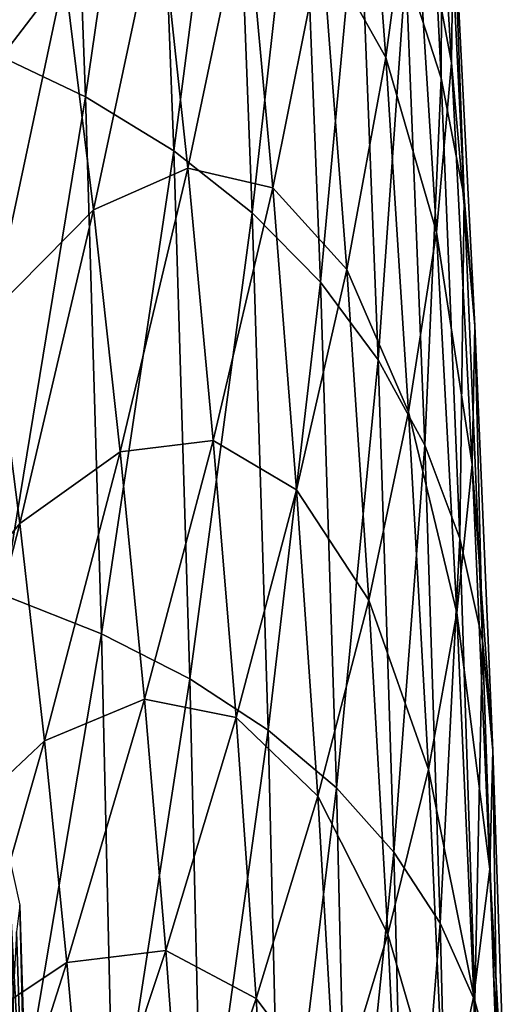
# Model space of a CAD drawing. Header units: millimetres. Extents: x 0 to 99, y -177 to 177.
# Tile 120 of 192: x 91.3 to 98.44, y 33.21 to 47.62. Entities that reach past the tile are written whole.
import ezdxf

# ---------------------------------------------------------------- set-up
doc = ezdxf.new("R2010")
doc.units = ezdxf.units.MM
doc.header["$LTSCALE"] = 26.699852
doc.layers.add('7', color=7, linetype='CONTINUOUS')
doc.layers.add('9', color=7, linetype='CONTINUOUS')

msp = doc.modelspace()

# ---------------------------------------------------------------- linework, layer by layer
at = {"layer": '7', "color": 253, "linetype": 'Continuous', "true_color": 0x9ca8ab}
for points in [[(91.294, 29.499, 192.665), (91.114, 35.5, 191.952), (91.483, 28.803, 187.752), (91.294, 29.499, 192.665)], [(91.483, 28.803, 187.752), (91.114, 35.5, 191.952), (91.299, 34.66, 187.003), (91.483, 28.803, 187.752)], [(91.447, 28.485, 182.362), (91.299, 34.66, 187.003), (91.251, 34.271, 181.55), (91.447, 28.485, 182.362)], [(91.483, 28.803, 187.752), (91.299, 34.66, 187.003), (91.447, 28.485, 182.362), (91.483, 28.803, 187.752)], [(91.447, 28.485, 182.362), (91.251, 34.271, 181.55), (91.086, 31.036, 176.107), (91.447, 28.485, 182.362)]]:
    msp.add_3dface(points, dxfattribs=at)
at = {"layer": '9', "color": 253, "linetype": 'Continuous', "true_color": 0x9ca8ab}
for points in [[(90.542, 55.104, 216.973), (90.834, 47.163, 218.004), (91.969, 54.314, 214.575), (90.542, 55.104, 216.973)], [(90.834, 47.163, 218.004), (92.262, 46.487, 215.617), (91.969, 54.314, 214.575), (90.834, 47.163, 218.004)], [(92.262, 46.487, 215.617), (93.262, 53.39, 211.872), (91.969, 54.314, 214.575), (92.262, 46.487, 215.617)], [(97.468, 46.762, 193.762), (97.14, 53.454, 192.461), (96.951, 48.362, 198), (97.468, 46.762, 193.762)], [(97.468, 46.762, 193.762), (97.487, 51.463, 187.918), (97.14, 53.454, 192.461), (97.468, 46.762, 193.762)], [(93.554, 45.695, 212.926), (93.262, 53.39, 211.872), (92.262, 46.487, 215.617), (93.554, 45.695, 212.926)], [(93.554, 45.695, 212.926), (94.413, 52.334, 208.864), (93.262, 53.39, 211.872), (93.554, 45.695, 212.926)], [(97.621, 46.987, 177.904), (97.055, 50.017, 171.008), (97.264, 52.805, 176.436), (97.621, 46.987, 177.904)], [(97.621, 46.987, 177.904), (97.264, 52.805, 176.436), (97.649, 49.307, 183.065), (97.621, 46.987, 177.904)], [(94.703, 44.79, 209.929), (94.413, 52.334, 208.864), (93.554, 45.695, 212.926), (94.703, 44.79, 209.929)], [(94.703, 44.79, 209.929), (95.417, 51.145, 205.55), (94.413, 52.334, 208.864), (94.703, 44.79, 209.929)], [(96.66, 47.062, 165.305), (95.722, 48.732, 157.822), (96.278, 52.171, 163.717), (96.66, 47.062, 165.305)], [(96.66, 47.062, 165.305), (96.278, 52.171, 163.717), (97.055, 50.017, 171.008), (96.66, 47.062, 165.305)], [(90.47, 46.346, 126.185), (90.003, 49.252, 124.302), (91.486, 51.633, 132.26), (90.47, 46.346, 126.185)], [(91.954, 48.284, 134.16), (90.47, 46.346, 126.185), (91.486, 51.633, 132.26), (91.954, 48.284, 134.16)], [(97.808, 45.02, 189.212), (97.487, 51.463, 187.918), (97.468, 46.762, 193.762), (97.808, 45.02, 189.212)], [(97.808, 45.02, 189.212), (97.649, 49.307, 183.065), (97.487, 51.463, 187.918), (97.808, 45.02, 189.212)], [(95.703, 43.773, 206.624), (95.417, 51.145, 205.55), (94.703, 44.79, 209.929), (95.703, 43.773, 206.624)], [(95.703, 43.773, 206.624), (96.265, 49.822, 201.929), (95.417, 51.145, 205.55), (95.703, 43.773, 206.624)], [(97.401, 44.507, 172.444), (96.66, 47.062, 165.305), (97.055, 50.017, 171.008), (97.401, 44.507, 172.444)], [(97.401, 44.507, 172.444), (97.055, 50.017, 171.008), (97.621, 46.987, 177.904), (97.401, 44.507, 172.444)], [(96.548, 42.641, 203.011), (96.265, 49.822, 201.929), (95.703, 43.773, 206.624), (96.548, 42.641, 203.011)], [(96.548, 42.641, 203.011), (96.951, 48.362, 198), (96.265, 49.822, 201.929), (96.548, 42.641, 203.011)], [(93.759, 45.444, 143.868), (93.343, 49.342, 142.157), (94.608, 49.494, 150.077), (93.759, 45.444, 143.868)], [(95.003, 45.154, 151.713), (93.759, 45.444, 143.868), (94.608, 49.494, 150.077), (95.003, 45.154, 151.713)], [(95.003, 45.154, 151.713), (94.608, 49.494, 150.077), (95.722, 48.732, 157.822), (95.003, 45.154, 151.713)], [(92.382, 44.832, 135.909), (91.954, 48.284, 134.16), (93.343, 49.342, 142.157), (92.382, 44.832, 135.909)], [(93.759, 45.444, 143.868), (92.382, 44.832, 135.909), (93.343, 49.342, 142.157), (93.759, 45.444, 143.868)], [(97.962, 43.135, 184.348), (97.621, 46.987, 177.904), (97.649, 49.307, 183.065), (97.962, 43.135, 184.348)], [(97.962, 43.135, 184.348), (97.649, 49.307, 183.065), (97.808, 45.02, 189.212), (97.962, 43.135, 184.348)], [(96.089, 43.961, 159.352), (95.003, 45.154, 151.713), (95.722, 48.732, 157.822), (96.089, 43.961, 159.352)], [(96.089, 43.961, 159.352), (95.722, 48.732, 157.822), (96.66, 47.062, 165.305), (96.089, 43.961, 159.352)], [(90.902, 43.339, 127.933), (90.47, 46.346, 126.185), (91.954, 48.284, 134.16), (90.902, 43.339, 127.933)], [(92.382, 44.832, 135.909), (90.902, 43.339, 127.933), (91.954, 48.284, 134.16), (92.382, 44.832, 135.909)], [(97.23, 41.391, 199.087), (96.951, 48.362, 198), (96.548, 42.641, 203.011), (97.23, 41.391, 199.087)], [(97.23, 41.391, 199.087), (97.468, 46.762, 193.762), (96.951, 48.362, 198), (97.23, 41.391, 199.087)], [(90.834, 47.163, 218.004), (91.068, 39.193, 218.822), (92.262, 46.487, 215.617), (90.834, 47.163, 218.004)], [(96.994, 41.879, 166.701), (96.089, 43.961, 159.352), (96.66, 47.062, 165.305), (96.994, 41.879, 166.701)], [(96.994, 41.879, 166.701), (96.66, 47.062, 165.305), (97.401, 44.507, 172.444), (96.994, 41.879, 166.701)], [(97.926, 41.106, 179.169), (97.401, 44.507, 172.444), (97.621, 46.987, 177.904), (97.926, 41.106, 179.169)], [(97.926, 41.106, 179.169), (97.621, 46.987, 177.904), (97.962, 43.135, 184.348), (97.926, 41.106, 179.169)], [(97.742, 40.022, 194.851), (97.468, 46.762, 193.762), (97.23, 41.391, 199.087), (97.742, 40.022, 194.851)], [(97.742, 40.022, 194.851), (97.808, 45.02, 189.212), (97.468, 46.762, 193.762), (97.742, 40.022, 194.851)], [(91.068, 39.193, 218.822), (92.496, 38.631, 216.448), (92.262, 46.487, 215.617), (91.068, 39.193, 218.822)], [(92.496, 38.631, 216.448), (93.554, 45.695, 212.926), (92.262, 46.487, 215.617), (92.496, 38.631, 216.448)], [(93.788, 37.972, 213.769), (93.554, 45.695, 212.926), (92.496, 38.631, 216.448), (93.788, 37.972, 213.769)], [(93.788, 37.972, 213.769), (94.703, 44.79, 209.929), (93.554, 45.695, 212.926), (93.788, 37.972, 213.769)], [(92.772, 41.292, 137.509), (92.382, 44.832, 135.909), (93.759, 45.444, 143.868), (92.772, 41.292, 137.509)], [(94.133, 41.46, 145.417), (92.772, 41.292, 137.509), (93.759, 45.444, 143.868), (94.133, 41.46, 145.417)], [(94.133, 41.46, 145.417), (93.759, 45.444, 143.868), (95.003, 45.154, 151.713), (94.133, 41.46, 145.417)], [(95.354, 40.736, 153.177), (94.133, 41.46, 145.417), (95.003, 45.154, 151.713), (95.354, 40.736, 153.177)], [(95.354, 40.736, 153.177), (95.003, 45.154, 151.713), (96.089, 43.961, 159.352), (95.354, 40.736, 153.177)], [(98.076, 38.532, 190.299), (97.808, 45.02, 189.212), (97.742, 40.022, 194.851), (98.076, 38.532, 190.299)], [(98.076, 38.532, 190.299), (97.962, 43.135, 184.348), (97.808, 45.02, 189.212), (98.076, 38.532, 190.299)], [(91.299, 40.242, 129.547), (90.902, 43.339, 127.933), (92.382, 44.832, 135.909), (91.299, 40.242, 129.547)], [(92.772, 41.292, 137.509), (91.299, 40.242, 129.547), (92.382, 44.832, 135.909), (92.772, 41.292, 137.509)], [(94.936, 37.221, 210.784), (94.703, 44.79, 209.929), (93.788, 37.972, 213.769), (94.936, 37.221, 210.784)], [(94.936, 37.221, 210.784), (95.703, 43.773, 206.624), (94.703, 44.79, 209.929), (94.936, 37.221, 210.784)], [(97.697, 38.938, 173.685), (96.994, 41.879, 166.701), (97.401, 44.507, 172.444), (97.697, 38.938, 173.685)], [(97.697, 38.938, 173.685), (97.401, 44.507, 172.444), (97.926, 41.106, 179.169), (97.697, 38.938, 173.685)], [(96.411, 39.122, 160.702), (95.354, 40.736, 153.177), (96.089, 43.961, 159.352), (96.411, 39.122, 160.702)], [(96.411, 39.122, 160.702), (96.089, 43.961, 159.352), (96.994, 41.879, 166.701), (96.411, 39.122, 160.702)], [(95.935, 36.375, 207.49), (95.703, 43.773, 206.624), (94.936, 37.221, 210.784), (95.935, 36.375, 207.49)], [(95.935, 36.375, 207.49), (96.548, 42.641, 203.011), (95.703, 43.773, 206.624), (95.935, 36.375, 207.49)], [(91.299, 40.242, 129.547), (89.742, 38.337, 121.629), (90.902, 43.339, 127.933), (91.299, 40.242, 129.547)], [(98.225, 36.92, 185.428), (97.926, 41.106, 179.169), (97.962, 43.135, 184.348), (98.225, 36.92, 185.428)], [(98.225, 36.92, 185.428), (97.962, 43.135, 184.348), (98.076, 38.532, 190.299), (98.225, 36.92, 185.428)], [(96.777, 35.435, 203.886), (96.548, 42.641, 203.011), (95.935, 36.375, 207.49), (96.777, 35.435, 203.886)], [(96.777, 35.435, 203.886), (97.23, 41.391, 199.087), (96.548, 42.641, 203.011), (96.777, 35.435, 203.886)], [(97.282, 36.642, 167.912), (96.411, 39.122, 160.702), (96.994, 41.879, 166.701), (97.282, 36.642, 167.912)], [(97.282, 36.642, 167.912), (96.994, 41.879, 166.701), (97.697, 38.938, 173.685), (97.282, 36.642, 167.912)], [(93.125, 37.675, 138.961), (92.772, 41.292, 137.509), (94.133, 41.46, 145.417), (93.125, 37.675, 138.961)], [(94.467, 37.406, 146.806), (93.125, 37.675, 138.961), (94.133, 41.46, 145.417), (94.467, 37.406, 146.806)], [(94.467, 37.406, 146.806), (94.133, 41.46, 145.417), (95.354, 40.736, 153.177), (94.467, 37.406, 146.806)], [(97.455, 34.397, 199.97), (97.23, 41.391, 199.087), (96.777, 35.435, 203.886), (97.455, 34.397, 199.97)], [(97.455, 34.397, 199.97), (97.742, 40.022, 194.851), (97.23, 41.391, 199.087), (97.455, 34.397, 199.97)], [(91.661, 37.065, 131.026), (91.299, 40.242, 129.547), (92.772, 41.292, 137.509), (91.661, 37.065, 131.026)], [(93.125, 37.675, 138.961), (91.661, 37.065, 131.026), (92.772, 41.292, 137.509), (93.125, 37.675, 138.961)], [(98.182, 35.185, 180.238), (97.697, 38.938, 173.685), (97.926, 41.106, 179.169), (98.182, 35.185, 180.238)], [(98.182, 35.185, 180.238), (97.926, 41.106, 179.169), (98.225, 36.92, 185.428), (98.182, 35.185, 180.238)], [(95.663, 36.254, 154.471), (94.467, 37.406, 146.806), (95.354, 40.736, 153.177), (95.663, 36.254, 154.471)], [(95.663, 36.254, 154.471), (95.354, 40.736, 153.177), (96.411, 39.122, 160.702), (95.663, 36.254, 154.471)], [(90.105, 35.598, 123.098), (89.742, 38.337, 121.629), (91.299, 40.242, 129.547), (90.105, 35.598, 123.098)], [(91.661, 37.065, 131.026), (90.105, 35.598, 123.098), (91.299, 40.242, 129.547), (91.661, 37.065, 131.026)], [(97.963, 33.26, 195.739), (97.742, 40.022, 194.851), (97.455, 34.397, 199.97), (97.963, 33.26, 195.739)], [(97.963, 33.26, 195.739), (98.076, 38.532, 190.299), (97.742, 40.022, 194.851), (97.963, 33.26, 195.739)], [(91.068, 39.193, 218.822), (91.248, 31.225, 219.448), (92.496, 38.631, 216.448), (91.068, 39.193, 218.822)], [(96.689, 34.232, 161.875), (95.663, 36.254, 154.471), (96.411, 39.122, 160.702), (96.689, 34.232, 161.875)], [(96.689, 34.232, 161.875), (96.411, 39.122, 160.702), (97.282, 36.642, 167.912), (96.689, 34.232, 161.875)], [(97.947, 33.331, 174.737), (97.282, 36.642, 167.912), (97.697, 38.938, 173.685), (97.947, 33.331, 174.737)], [(97.947, 33.331, 174.737), (97.697, 38.938, 173.685), (98.182, 35.185, 180.238), (97.947, 33.331, 174.737)], [(91.248, 31.225, 219.448), (92.677, 30.777, 217.085), (92.496, 38.631, 216.448), (91.248, 31.225, 219.448)], [(92.677, 30.777, 217.085), (93.788, 37.972, 213.769), (92.496, 38.631, 216.448), (92.677, 30.777, 217.085)], [(98.294, 32.023, 191.189), (98.076, 38.532, 190.299), (97.963, 33.26, 195.739), (98.294, 32.023, 191.189)], [(98.294, 32.023, 191.189), (98.225, 36.92, 185.428), (98.076, 38.532, 190.299), (98.294, 32.023, 191.189)], [(93.969, 30.252, 214.419), (93.788, 37.972, 213.769), (92.677, 30.777, 217.085), (93.969, 30.252, 214.419)], [(93.969, 30.252, 214.419), (94.936, 37.221, 210.784), (93.788, 37.972, 213.769), (93.969, 30.252, 214.419)], [(91.99, 33.82, 132.373), (91.661, 37.065, 131.026), (93.125, 37.675, 138.961), (91.99, 33.82, 132.373)], [(93.44, 33.993, 140.267), (91.99, 33.82, 132.373), (93.125, 37.675, 138.961), (93.44, 33.993, 140.267)], [(93.44, 33.993, 140.267), (93.125, 37.675, 138.961), (94.467, 37.406, 146.806), (93.44, 33.993, 140.267)], [(94.761, 33.293, 148.038), (93.44, 33.993, 140.267), (94.467, 37.406, 146.806), (94.761, 33.293, 148.038)], [(94.761, 33.293, 148.038), (94.467, 37.406, 146.806), (95.663, 36.254, 154.471), (94.761, 33.293, 148.038)], [(95.117, 29.654, 211.446), (94.936, 37.221, 210.784), (93.969, 30.252, 214.419), (95.117, 29.654, 211.446)], [(95.117, 29.654, 211.446), (95.935, 36.375, 207.49), (94.936, 37.221, 210.784), (95.117, 29.654, 211.446)], [(90.438, 32.79, 124.448), (90.105, 35.598, 123.098), (91.661, 37.065, 131.026), (90.438, 32.79, 124.448)], [(91.99, 33.82, 132.373), (90.438, 32.79, 124.448), (91.661, 37.065, 131.026), (91.99, 33.82, 132.373)], [(98.438, 30.685, 186.316), (98.182, 35.185, 180.238), (98.225, 36.92, 185.428), (98.438, 30.685, 186.316)], [(98.438, 30.685, 186.316), (98.225, 36.92, 185.428), (98.294, 32.023, 191.189), (98.438, 30.685, 186.316)], [(97.524, 31.368, 168.942), (96.689, 34.232, 161.875), (97.282, 36.642, 167.912), (97.524, 31.368, 168.942)], [(97.524, 31.368, 168.942), (97.282, 36.642, 167.912), (97.947, 33.331, 174.737), (97.524, 31.368, 168.942)], [(96.114, 28.981, 208.164), (95.935, 36.375, 207.49), (95.117, 29.654, 211.446), (96.114, 28.981, 208.164)], [(96.114, 28.981, 208.164), (96.777, 35.435, 203.886), (95.935, 36.375, 207.49), (96.114, 28.981, 208.164)], [(95.93, 31.725, 155.6), (94.761, 33.293, 148.038), (95.663, 36.254, 154.471), (95.93, 31.725, 155.6)], [(95.93, 31.725, 155.6), (95.663, 36.254, 154.471), (96.689, 34.232, 161.875), (95.93, 31.725, 155.6)], [(96.955, 28.232, 204.57), (96.777, 35.435, 203.886), (96.114, 28.981, 208.164), (96.955, 28.232, 204.57)], [(96.955, 28.232, 204.57), (97.455, 34.397, 199.97), (96.777, 35.435, 203.886), (96.955, 28.232, 204.57)], [(98.391, 29.244, 181.12), (97.947, 33.331, 174.737), (98.182, 35.185, 180.238), (98.391, 29.244, 181.12)], [(98.391, 29.244, 181.12), (98.182, 35.185, 180.238), (98.438, 30.685, 186.316), (98.391, 29.244, 181.12)], [(97.631, 27.406, 200.663), (97.455, 34.397, 199.97), (96.955, 28.232, 204.57), (97.631, 27.406, 200.663)], [(97.631, 27.406, 200.663), (97.963, 33.26, 195.739), (97.455, 34.397, 199.97), (97.631, 27.406, 200.663)], [(96.925, 29.308, 162.876), (95.93, 31.725, 155.6), (96.689, 34.232, 161.875), (96.925, 29.308, 162.876)], [(96.925, 29.308, 162.876), (96.689, 34.232, 161.875), (97.524, 31.368, 168.942), (96.925, 29.308, 162.876)], [(92.284, 30.518, 133.588), (91.99, 33.82, 132.373), (93.44, 33.993, 140.267), (92.284, 30.518, 133.588)], [(93.718, 30.259, 141.429), (92.284, 30.518, 133.588), (93.44, 33.993, 140.267), (93.718, 30.259, 141.429)], [(93.718, 30.259, 141.429), (93.44, 33.993, 140.267), (94.761, 33.293, 148.038), (93.718, 30.259, 141.429)], [(90.74, 29.922, 125.681), (90.438, 32.79, 124.448), (91.99, 33.82, 132.373), (90.74, 29.922, 125.681)], [(92.284, 30.518, 133.588), (90.74, 29.922, 125.681), (91.99, 33.82, 132.373), (92.284, 30.518, 133.588)], [(95.017, 29.138, 149.115), (93.718, 30.259, 141.429), (94.761, 33.293, 148.038), (95.017, 29.138, 149.115)], [(95.017, 29.138, 149.115), (94.761, 33.293, 148.038), (95.93, 31.725, 155.6), (95.017, 29.138, 149.115)], [(98.152, 27.706, 175.609), (97.524, 31.368, 168.942), (97.947, 33.331, 174.737), (98.152, 27.706, 175.609)], [(98.152, 27.706, 175.609), (97.947, 33.331, 174.737), (98.391, 29.244, 181.12), (98.152, 27.706, 175.609)], [(98.137, 26.501, 196.438), (97.963, 33.26, 195.739), (97.631, 27.406, 200.663), (98.137, 26.501, 196.438)], [(98.137, 26.501, 196.438), (98.294, 32.023, 191.189), (97.963, 33.26, 195.739), (98.137, 26.501, 196.438)]]:
    msp.add_3dface(points, dxfattribs=at)

doc.saveas('drawing.dxf')
